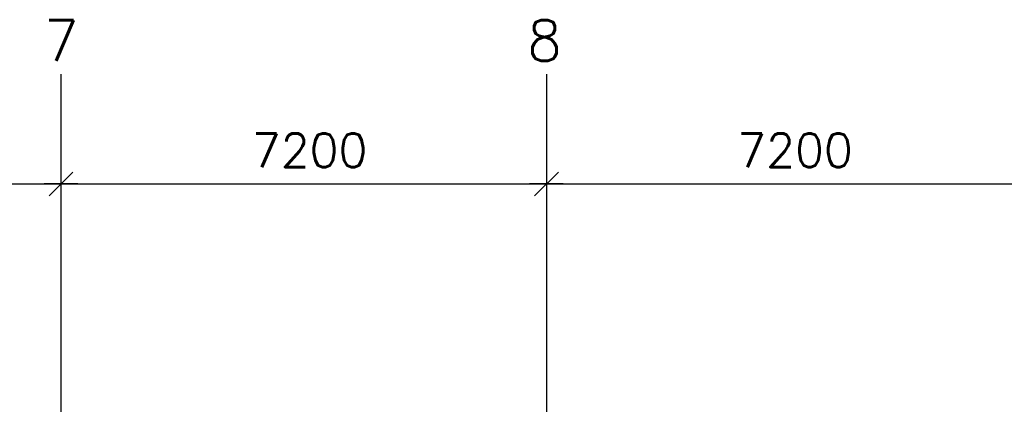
# Model space of a CAD drawing. Extents: x -19795 to 103381, y 127200 to 154480.
# Tile 34 of 76: x 26860 to 41463, y 146695 to 152402. Entities that reach past the tile are written whole.
import ezdxf
from ezdxf.enums import TextEntityAlignment as Align

# ---------------------------------------------------------------- set-up
doc = ezdxf.new("R2010")
doc.units = 0
doc.header["$LTSCALE"] = 1000
doc.header["$MEASUREMENT"] = 0
doc.layers.add('B02', color=7, linetype='CONTINUOUS')
doc.layers.add('B20', color=7, linetype='CONTINUOUS')
doc.styles.add('TXT', font='txt.shx')

# ---------------------------------------------------------------- blocks, each defined once
blk = doc.blocks.new('B__DIM')
at = {"layer": 'B20', "color": 1, "linetype": 'Continuous'}
for p, q in [((-353.56, -353.56), (353.56, 353.56)), ((0, -500), (0, 500)), ((-500, 0), (500, 0))]:
    blk.add_line(p, q, dxfattribs=at)

msp = doc.modelspace()

# ---------------------------------------------------------------- linework, layer by layer
at = {"layer": 'B02', "color": 5, "linetype": 'Continuous'}
for p, q in [((27472, 151595), (27472, 127200)), ((34672, 151595), (34672, 127200))]:
    msp.add_line(p, q, dxfattribs=at)
at = {"layer": 'B20', "color": 1, "linetype": 'Continuous'}
for p, q in [((20272, 149965), (27472, 149965)), ((27472, 149965), (34672, 149965)), ((34672, 149965), (41872, 149965))]:
    msp.add_line(p, q, dxfattribs=at)

# ---------------------------------------------------------------- block references
at = {"layer": 'B20', "color": 1, "linetype": 'Continuous', "xscale": 0.5, "yscale": 0.5, "rotation": 180}
for p in [(27472, 149965), (34672, 149965)]:
    msp.add_blockref('B__DIM', p, dxfattribs=at)

# ---------------------------------------------------------------- texts
at = {"layer": 'B02', "color": 1, "linetype": 'Continuous', "style": 'TXT'}
for s, p in [('7', (27220, 151793)), ('8', (34386, 151793))]:
    msp.add_text(s, height=600, dxfattribs=at).set_placement(p)
at = {"layer": 'B20', "color": 1, "linetype": 'Continuous', "style": 'TXT'}
for p in [(30302, 150465), (37502, 150465)]:
    msp.add_text('7200', height=500, dxfattribs=at).set_placement(p, align=Align.MIDDLE_LEFT)

doc.saveas('drawing.dxf')
